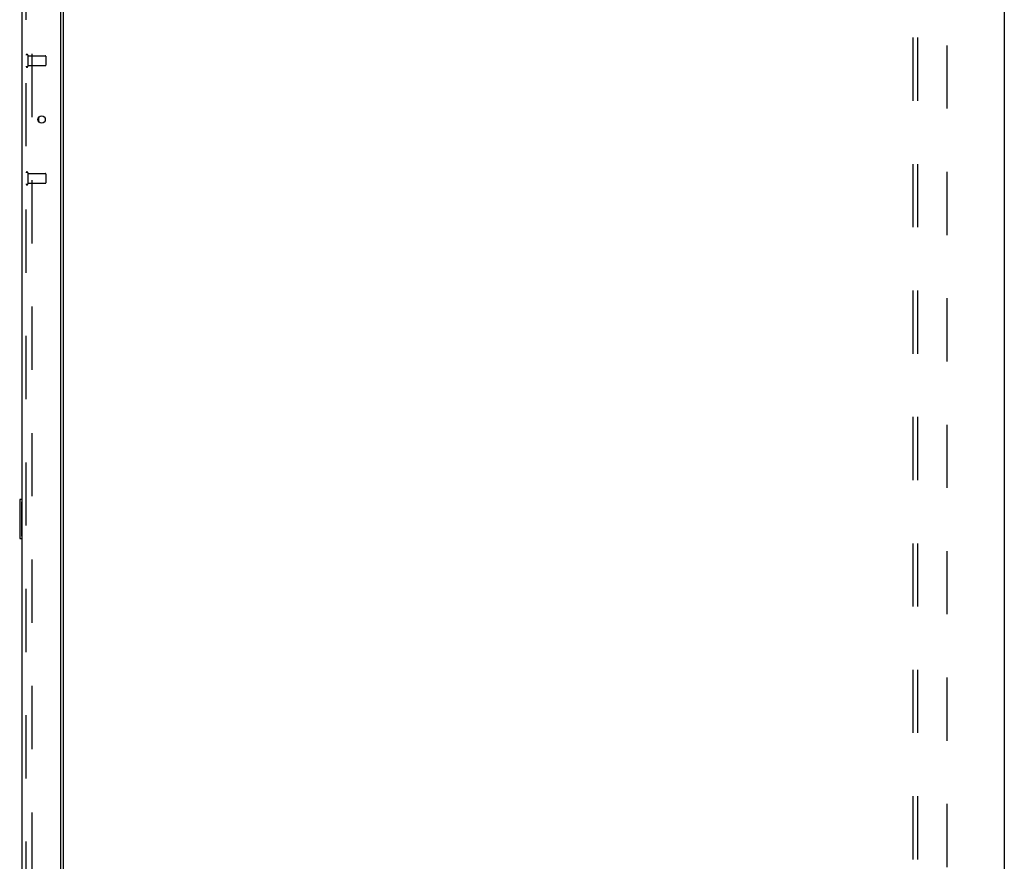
# Model space of a CAD drawing. Header units: inches. Extents: x 0 to 293, y 0 to 190.
# Tile 67 of 71: x 162 to 187, y 100 to 122. Entities that reach past the tile are written whole.
import ezdxf

# ---------------------------------------------------------------- set-up
doc = ezdxf.new("R2010")
doc.units = ezdxf.units.IN
doc.header["$LTSCALE"] = 16.12069
doc.header["$MEASUREMENT"] = 0
doc.linetypes.add('HIDDEN', pattern=[0.2, 0.1, -0.1])
doc.layers.get('0').update_dxf_attribs({"linetype": 'CONTINUOUS'})
for name, color, linetype in [('DEFAULT_2', 8, 'HIDDEN'), ('DIMENSIONS', 7, 'CONTINUOUS'), ('LEFTHAND_DOOR_ASSEMBLY', 7, 'CONTINUOUS'), ('RIGHTHAND_DOOR_ASSEMBLY', 7, 'CONTINUOUS'), ('SUBPANEL', 7, 'CONTINUOUS')]:
    doc.layers.add(name, color=color, linetype=linetype)
doc.styles.get("Standard").update_dxf_attribs({"font": 'arial.ttf'})
doc.dimstyles.new('DIMSTYLE_2', dxfattribs={"dimtxt": 1.241379, "dimasz": 1.724138, "dimexe": 0.09, "dimexo": 0.07, "dimgap": 0.036, "dimtad": 0, "dimtih": 1, "dimtoh": 1, "dimzin": 4, "dimdsep": 46, "dimtxsty": 'Standard', "dimblk": '_FILLED', "dimblk1": '_FILLED', "dimblk2": '_FILLED', "dimcen": 0.09, "dimadec": 3, "dimazin": 1, "dimtfac": 1, "dimtdec": 3, "dimtofl": 0, "dimtmove": 0, "dimatfit": 3, "dimldrblk": '_FILLED', "dimfxl": 0, "dimtolj": 1, "dimtzin": 4, "dimarcsym": 0})

# ---------------------------------------------------------------- blocks, each defined once
blk = doc.blocks.new('_FILLED')
at = {"color": 0, "linetype": 'ByBlock'}
blk.add_solid([(0, 0), (-1, 0.2), (-1, -0.2)], dxfattribs=at)
blk = doc.blocks.new('*D2')
at = {"layer": 'DIMENSIONS', "color": 2, "linetype": 'Continuous'}
for p, q in [((161.744, 131.816), (166.612, 131.816)), ((184.369, 131.816), (179.501, 131.816))]:
    blk.add_line(p, q, dxfattribs=at)
at = {"layer": 'DIMENSIONS', "color": 2, "linetype": 'Continuous', "xscale": 1.724137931, "yscale": 1.724137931, "zscale": 1.724137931, "rotation": 180}
blk.add_blockref('_FILLED', (161.744, 131.816), dxfattribs=at)
at = {"layer": 'DIMENSIONS', "color": 2, "linetype": 'Continuous', "xscale": 1.724137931, "yscale": 1.724137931, "zscale": 1.724137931}
blk.add_blockref('_FILLED', (184.369, 131.816), dxfattribs=at)
at = {"layer": 'DIMENSIONS', "color": 2, "linetype": 'Continuous', "insert": (173.057, 132.437), "char_height": 1.24138, "width": 11.64774, "attachment_point": 2, "line_spacing_factor": 0.9}
blk.add_mtext('22.63 USABLE\\PDEPTH', dxfattribs=at)

msp = doc.modelspace()

# ---------------------------------------------------------------- linework, layer by layer
at = {"color": 3, "linetype": 'Continuous'}
for p, q in [((186.698, 140.155), (186.698, 54.363)), ((162.698, 57.707), (162.698, 136.811))]:
    msp.add_line(p, q, dxfattribs=at)
at = {"layer": 'DEFAULT_2', "color": 8, "linetype": 'HIDDEN'}
msp.add_line((161.886, 136.994), (161.886, 57.525), dxfattribs=at)
at = {"layer": 'LEFTHAND_DOOR_ASSEMBLY', "color": 8, "linetype": 'HIDDEN'}
msp.add_line((161.744, 57.256), (161.744, 137.263), dxfattribs=at)
at = {"layer": 'RIGHTHAND_DOOR_ASSEMBLY', "color": 3, "linetype": 'Continuous'}
for p, q in [((161.64, 57.256), (161.64, 137.263)), ((162.619, 137.385), (162.619, 57.133))]:
    msp.add_line(p, q, dxfattribs=at)
at = {"layer": 'RIGHTHAND_DOOR_ASSEMBLY', "color": 8, "linetype": 'HIDDEN'}
for p, q in [((161.744, 57.256), (161.744, 137.263)), ((161.787, 120.838), (161.787, 120.554)), ((161.787, 120.82), (162.234, 120.82)), ((161.787, 120.572), (162.234, 120.572)), ((162.244, 120.81), (162.244, 120.582)), ((161.787, 117.838), (161.787, 117.554)), ((161.787, 117.82), (162.234, 117.82)), ((162.244, 117.81), (162.244, 117.582)), ((161.787, 117.572), (162.234, 117.572))]:
    msp.add_line(p, q, dxfattribs=at)
at = {"layer": 'RIGHTHAND_DOOR_ASSEMBLY', "color": 7, "linetype": 'Continuous'}
for p, q in [((162.064, 119.251), (162.064, 119.141)), ((161.58, 109.494), (161.58, 108.524)), ((161.64, 109.509), (161.595, 109.509)), ((161.627, 109.409), (161.627, 108.609)), ((161.595, 108.509), (161.64, 108.509))]:
    msp.add_line(p, q, dxfattribs=at)
for points in [[(161.625, 109.445), (161.626, 109.44), (161.626, 109.434), (161.626, 109.428), (161.627, 109.422), (161.627, 109.415), (161.627, 109.409)], [(161.627, 108.609), (161.627, 108.603), (161.627, 108.597), (161.626, 108.591), (161.626, 108.585), (161.626, 108.579), (161.625, 108.573)]]:
    msp.add_lwpolyline(points, dxfattribs=at)
at = {"layer": 'RIGHTHAND_DOOR_ASSEMBLY', "color": 3, "linetype": 'Continuous'}
msp.add_circle((162.14, 119.196), 0.0938, dxfattribs=at)
at = {"layer": 'RIGHTHAND_DOOR_ASSEMBLY', "color": 8, "linetype": 'HIDDEN'}
for centre, radius, start, end in [((161.766, 120.838), 0.0215, 0, 180), ((162.234, 120.81), 0.01, 0, 90), ((162.234, 120.582), 0.01, 270, 360), ((161.766, 120.554), 0.0215, 180, 360), ((161.766, 117.838), 0.0215, 0, 180), ((162.234, 117.81), 0.01, 0, 90), ((161.766, 117.554), 0.0215, 180, 360), ((162.234, 117.582), 0.01, 270, 360)]:
    msp.add_arc(centre, radius, start, end, dxfattribs=at)
at = {"layer": 'RIGHTHAND_DOOR_ASSEMBLY', "color": 7, "linetype": 'Continuous'}
for centre, start, end in [((161.595, 109.494), 90, 180), ((161.625, 109.494), 0, 90), ((161.595, 108.524), 180, 270), ((161.625, 108.524), 270, 360)]:
    msp.add_arc(centre, 0.015, start, end, dxfattribs=at)
at = {"layer": 'SUBPANEL', "color": 8, "linetype": 'HIDDEN'}
for p, q in [((184.369, 58.415), (184.369, 136.103)), ((184.494, 58.415), (184.494, 136.103)), ((185.244, 64.665), (185.244, 129.853))]:
    msp.add_line(p, q, dxfattribs=at)

# ---------------------------------------------------------------- dimensions: what is measured, and where the dimension line sits
at = {"layer": 'DIMENSIONS', "color": 2, "linetype": 'Continuous'}
dim = msp.add_linear_dim(base=(184.369110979, 131.816383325), p1=(161.744110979, 57.113191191), p2=(184.369110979, 60.290441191), text='<> USABLE\\PDEPTH', dimstyle='DIMSTYLE_2', dxfattribs=at)
dim.commit()
dim.dimension.update_dxf_attribs({"geometry": '*D2', "text_midpoint": (173.056610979, 130.885348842), "dimtype": 160})

doc.saveas('drawing.dxf')
